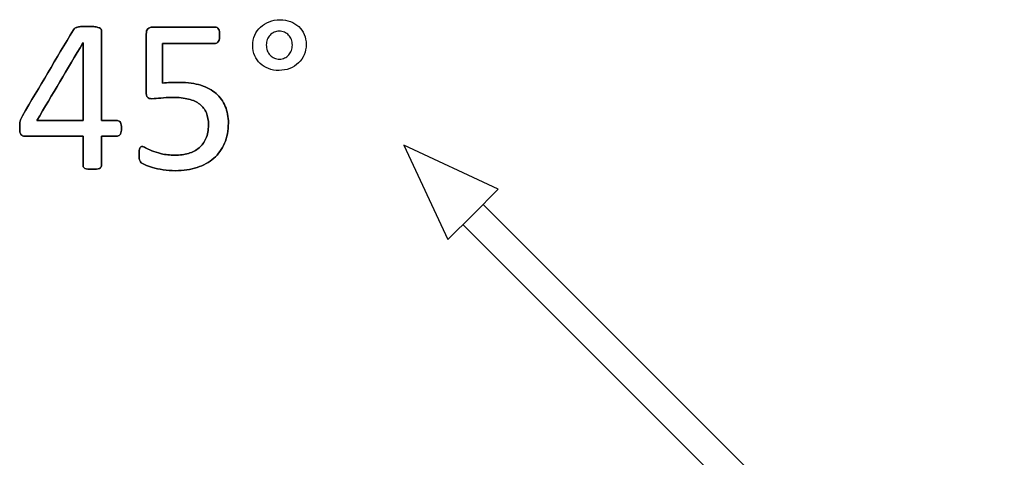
# Model space of a CAD drawing. Header units: inches. Extents: x 0 to 20790, y -12 to 14700.
# Tile 138 of 256: x 680 to 1373, y 12140 to 12448. Entities that reach past the tile are written whole.
import ezdxf

# ---------------------------------------------------------------- set-up
doc = ezdxf.new("R2010")
doc.units = ezdxf.units.IN
doc.layers.add('254', color=7, linetype='Continuous', true_color=0xffffff)

msp = doc.modelspace()

# ---------------------------------------------------------------- linework, layer by layer
at = {"layer": '254', "color": 2, "linetype": 'Continuous', "lineweight": 25}
for p, q in [((950.528, 12359.367), (981.42, 12293.12)), ((1016.775, 12328.476), (950.528, 12359.367)), ((1016.775, 12328.476), (999.097, 12310.798)), ((1372.799, 11951.239), (1006.168, 12317.869)), ((999.097, 12310.798), (981.42, 12293.12)), ((992.026, 12303.727), (1358.657, 11937.097))]:
    msp.add_line(p, q, dxfattribs=at)
for points, knots in [([(880.281, 12423.105), (881.211, 12425.295), (881.701, 12427.661), (881.701, 12432.797), (881.24, 12435.162), (879.393, 12439.49), (878.095, 12441.308), (876.479, 12442.837), (874.835, 12444.337), (872.873, 12445.52), (870.622, 12446.415), (868.372, 12447.28), (865.891, 12447.713), (860.524, 12447.713), (858.014, 12447.251), (853.398, 12445.405), (851.378, 12444.135), (847.932, 12440.976), (846.589, 12439.057), (845.608, 12436.836), (844.656, 12434.585), (844.165, 12432.162), (844.165, 12426.94), (844.627, 12424.545), (846.484, 12420.251), (847.743, 12418.4), (849.387, 12416.87), (851.032, 12415.312), (852.965, 12414.13), (857.443, 12412.443), (859.889, 12412.023), (865.342, 12412.023), (867.853, 12412.485), (872.527, 12414.332), (874.546, 12415.63), (878.023, 12418.933), (879.336, 12420.881), (880.281, 12423.105)], [0, 0, 0, 0, 0.0587249, 0.0587249, 0.1201497, 0.1201497, 0.1815745, 0.1815745, 0.1815745, 0.2402403, 0.2402403, 0.2402403, 0.3043537, 0.3043537, 0.3698608, 0.3698608, 0.435368, 0.435368, 0.5002841, 0.5002841, 0.5002841, 0.5649556, 0.5649556, 0.6303456, 0.6303456, 0.6964808, 0.6964808, 0.6964808, 0.7567141, 0.7567141, 0.8178921, 0.8178921, 0.878426, 0.878426, 0.93896, 0.93896, 1, 1, 1, 1]), ([(751.067, 12367.329), (751.58, 12368.284), (751.84, 12369.611), (751.84, 12373.16), (751.551, 12374.545), (751.032, 12375.439), (750.484, 12376.334), (749.763, 12376.767), (748.897, 12376.795), (745.156, 12376.795), (741.415, 12376.795), (737.674, 12376.795), (737.674, 12397.973), (737.674, 12419.15), (737.674, 12440.789), (737.472, 12441.192), (737.068, 12441.51), (736.635, 12441.856), (736.058, 12442.116), (735.279, 12442.318), (734.529, 12442.52), (733.49, 12442.693), (732.25, 12442.837), (730.98, 12442.952), (729.509, 12443.01), (726.277, 12443.01), (724.95, 12442.981), (723.825, 12442.895), (722.7, 12442.837), (721.748, 12442.693), (720.969, 12442.491), (720.218, 12442.289), (719.584, 12442.029), (718.603, 12441.394), (718.228, 12441.048), (717.968, 12440.644), (706.023, 12420.487), (694.079, 12400.329), (682.134, 12380.171), (681.759, 12379.508), (681.471, 12378.873), (681.211, 12378.267), (680.951, 12377.69), (680.749, 12377.084), (680.576, 12376.42), (680.432, 12375.786), (680.316, 12375.093), (680.288, 12374.314), (680.23, 12373.535), (680.201, 12372.67), (680.201, 12370.477), (680.259, 12369.467), (680.403, 12368.688), (680.518, 12367.938), (680.749, 12367.332), (681.095, 12366.928), (681.413, 12366.524), (681.788, 12366.236), (682.192, 12366.091), (682.625, 12365.918), (683.115, 12365.861), (697.445, 12365.861), (711.14, 12365.861), (724.835, 12365.861), (724.835, 12358.888), (724.835, 12351.916), (724.835, 12344.51), (724.921, 12344.164), (725.094, 12343.905), (725.267, 12343.616), (725.614, 12343.356), (726.104, 12343.154), (726.566, 12342.952), (727.229, 12342.808), (728.066, 12342.693), (728.874, 12342.606), (729.913, 12342.549), (732.423, 12342.549), (733.461, 12342.606), (734.298, 12342.693), (735.106, 12342.808), (735.769, 12342.952), (736.808, 12343.356), (737.154, 12343.616), (737.356, 12343.905), (737.558, 12344.164), (737.674, 12344.51), (737.674, 12351.916), (737.674, 12358.888), (737.674, 12365.861), (741.415, 12365.861), (745.156, 12365.861), (749.82, 12365.861), (750.542, 12366.351), (751.067, 12367.329)], [0, 0, 0, 0, 0.0134636, 0.0134636, 0.0280682, 0.0280682, 0.0280682, 0.0369647, 0.0369647, 0.0369647, 0.0747089, 0.0747089, 0.0747089, 0.2883661, 0.2883661, 0.2930235, 0.2930235, 0.2930235, 0.2996735, 0.2996735, 0.2996735, 0.3100192, 0.3100192, 0.3100192, 0.324882, 0.324882, 0.3387198, 0.3387198, 0.3387198, 0.3484479, 0.3484479, 0.3484479, 0.3553114, 0.3553114, 0.3621749, 0.3621749, 0.3621749, 0.5998766, 0.5998766, 0.5998766, 0.6070367, 0.6070367, 0.6070367, 0.6136473, 0.6136473, 0.6136473, 0.6208468, 0.6208468, 0.6208468, 0.6296345, 0.6296345, 0.6410851, 0.6410851, 0.6410851, 0.6475721, 0.6475721, 0.6475721, 0.6523062, 0.6523062, 0.6523062, 0.6576748, 0.6576748, 0.7735072, 0.7735072, 0.7735072, 0.8422943, 0.8422943, 0.8465638, 0.8465638, 0.8465638, 0.8507713, 0.8507713, 0.8507713, 0.8574235, 0.8574235, 0.8574235, 0.8675047, 0.8675047, 0.878306, 0.878306, 0.878306, 0.8850484, 0.8850484, 0.8917908, 0.8917908, 0.8917908, 0.8954436, 0.8954436, 0.9542932, 0.9542932, 0.9542932, 0.9909529, 0.9909529, 1, 1, 1, 1]), ([(720.969, 12442.491), (720.218, 12442.289), (719.584, 12442.029), (718.603, 12441.394), (718.228, 12441.048), (717.968, 12440.644)], [0, 0, 0, 0, 0.5, 0.5, 1, 1, 1, 1]), ([(732.25, 12442.837), (730.98, 12442.952), (729.509, 12443.01), (726.277, 12443.01), (724.95, 12442.981), (723.825, 12442.895)], [0, 0, 0, 0, 0.5178571, 0.5178571, 1, 1, 1, 1]), ([(737.674, 12376.795), (737.674, 12397.973), (737.674, 12419.15), (737.674, 12440.789), (737.472, 12441.192), (737.068, 12441.51)], [0, 0, 0, 0, 0.9786667, 0.9786667, 1, 1, 1, 1]), ([(824.303, 12360.788), (826.104, 12364.937), (826.999, 12369.669), (826.999, 12379.306), (826.277, 12383.229), (823.334, 12390.327), (821.199, 12393.328), (815.472, 12398.302), (811.938, 12400.223), (803.421, 12402.946), (798.464, 12403.628), (790.299, 12403.628), (788.135, 12403.599), (786.26, 12403.541), (784.385, 12403.512), (782.567, 12403.339), (780.749, 12403.079), (780.749, 12412.389), (780.749, 12421.698), (780.749, 12431.008), (793.136, 12431.008), (805.523, 12431.008), (818.833, 12431.008), (819.555, 12431.527), (820.074, 12432.566), (820.593, 12433.576), (820.853, 12435.018), (820.853, 12437.846), (820.767, 12438.682), (820.651, 12439.404), (820.507, 12440.125), (820.334, 12440.702), (819.814, 12441.625), (819.497, 12441.971), (819.122, 12442.202), (818.718, 12442.433), (818.314, 12442.549), (803.215, 12442.549), (788.52, 12442.549), (772.353, 12442.549), (771.199, 12442.145), (769.613, 12440.5), (769.209, 12439.259), (769.209, 12424.045), (769.209, 12410.533), (769.209, 12395.116), (769.526, 12393.847), (770.132, 12393.154), (770.767, 12392.491), (771.776, 12392.173), (775.181, 12392.173), (777.258, 12392.318), (779.537, 12392.635), (781.788, 12392.924), (784.471, 12393.097), (792.001, 12393.097), (795.81, 12392.693), (798.984, 12391.885), (802.186, 12391.106), (804.812, 12389.894), (808.966, 12386.663), (810.495, 12384.643), (812.501, 12379.773), (813.005, 12376.969), (813.005, 12369.986), (812.4, 12366.755), (810.023, 12361.48), (808.418, 12359.282), (804.249, 12355.808), (801.782, 12354.522), (796.035, 12352.897), (792.896, 12352.473), (785.769, 12352.473), (782.567, 12352.791), (779.884, 12353.483), (777.172, 12354.147), (774.921, 12354.839), (771.286, 12356.34), (769.843, 12357.032), (768.747, 12357.667), (767.679, 12358.302), (766.872, 12358.619), (766.006, 12358.619), (765.689, 12358.532), (765.4, 12358.33), (765.14, 12358.1), (764.881, 12357.782), (764.477, 12356.917), (764.333, 12356.368), (764.246, 12355.676), (764.188, 12354.984), (764.131, 12354.176), (764.131, 12352.387), (764.16, 12351.608), (764.277, 12350.252), (764.361, 12349.704), (764.477, 12349.271), (764.621, 12348.838), (764.765, 12348.463), (764.91, 12348.175), (765.054, 12347.857), (765.342, 12347.511), (765.718, 12347.165), (766.093, 12346.79), (766.987, 12346.328), (768.372, 12345.693), (769.757, 12345.087), (771.517, 12344.453), (775.844, 12343.183), (778.297, 12342.635), (783.836, 12341.77), (786.75, 12341.539), (795.377, 12341.539), (800.426, 12342.289), (809.477, 12345.287), (813.409, 12347.424), (819.971, 12353.123), (822.498, 12356.628), (824.303, 12360.788)], [0, 0, 0, 0, 0.0348574, 0.0348574, 0.0629318, 0.0629318, 0.0910061, 0.0910061, 0.1192213, 0.1192213, 0.1476666, 0.1476666, 0.1598779, 0.1598779, 0.1598779, 0.1722223, 0.1722223, 0.1722223, 0.2345236, 0.2345236, 0.2345236, 0.3174204, 0.3174204, 0.323599, 0.323599, 0.323599, 0.3334274, 0.3334274, 0.3386487, 0.3386487, 0.3386487, 0.3427899, 0.3427899, 0.3469311, 0.3469311, 0.3469311, 0.3497779, 0.3497779, 0.4533469, 0.4533469, 0.4637173, 0.4637173, 0.4744648, 0.4744648, 0.5597763, 0.5597763, 0.5717989, 0.5717989, 0.5717989, 0.5793204, 0.5793204, 0.5895495, 0.5895495, 0.5895495, 0.6077166, 0.6077166, 0.6330505, 0.6330505, 0.6330505, 0.6526804, 0.6526804, 0.6723102, 0.6723102, 0.6916617, 0.6916617, 0.7148834, 0.7148834, 0.7383175, 0.7383175, 0.7619124, 0.7619124, 0.785791, 0.785791, 0.8114754, 0.8114754, 0.8114754, 0.8278023, 0.8278023, 0.8441292, 0.8441292, 0.8441292, 0.8500784, 0.8500784, 0.8546278, 0.8546278, 0.8546278, 0.8574696, 0.8574696, 0.8603114, 0.8603114, 0.8603114, 0.8657953, 0.8657953, 0.8716448, 0.8716448, 0.8777467, 0.8777467, 0.8777467, 0.8804848, 0.8804848, 0.8804848, 0.883505, 0.883505, 0.883505, 0.8905742, 0.8905742, 0.8905742, 0.9036517, 0.9036517, 0.9167292, 0.9167292, 0.9298068, 0.9298068, 0.953273, 0.953273, 0.9766949, 0.9766949, 1, 1, 1, 1]), ([(819.122, 12442.202), (818.718, 12442.433), (818.314, 12442.549), (803.215, 12442.549), (788.52, 12442.549), (772.353, 12442.549), (771.199, 12442.145), (769.613, 12440.5), (769.209, 12439.259), (769.209, 12424.045), (769.209, 12410.533), (769.209, 12395.116), (769.526, 12393.847), (770.132, 12393.154)], [0, 0, 0, 0, 0.0126598, 0.0126598, 0.473237, 0.473237, 0.519355, 0.519355, 0.5671495, 0.5671495, 0.946535, 0.946535, 1, 1, 1, 1]), ([(820.651, 12439.404), (820.507, 12440.125), (820.334, 12440.702), (819.814, 12441.625), (819.497, 12441.971), (819.122, 12442.202)], [0, 0, 0, 0, 0.5, 0.5, 1, 1, 1, 1]), ([(820.074, 12432.566), (820.593, 12433.576), (820.853, 12435.018), (820.853, 12437.846), (820.767, 12438.682), (820.651, 12439.404)], [0, 0, 0, 0, 0.6530612, 0.6530612, 1, 1, 1, 1]), ([(871.315, 12433.749), (871.776, 12432.537), (872.007, 12431.239), (872.007, 12428.469), (871.776, 12427.199), (870.853, 12424.834), (870.218, 12423.795), (869.439, 12422.9), (868.632, 12422.006), (867.679, 12421.285), (866.583, 12420.794), (865.487, 12420.275), (864.304, 12420.015), (861.736, 12420.015), (860.495, 12420.246), (858.187, 12421.227), (857.206, 12421.92), (856.341, 12422.785), (855.504, 12423.651), (854.84, 12424.718), (853.908, 12427.167), (853.686, 12428.527), (853.686, 12431.354), (853.917, 12432.595), (854.84, 12434.961), (855.504, 12435.999), (857.12, 12437.73), (858.101, 12438.423), (860.293, 12439.404), (861.505, 12439.634), (864.102, 12439.634), (865.342, 12439.404), (867.593, 12438.423), (868.574, 12437.73), (869.382, 12436.865), (870.218, 12435.999), (870.853, 12434.961), (871.315, 12433.749)], [0, 0, 0, 0, 0.0651434, 0.0651434, 0.1302867, 0.1302867, 0.1954301, 0.1954301, 0.1954301, 0.2558885, 0.2558885, 0.2558885, 0.3168823, 0.3168823, 0.3851372, 0.3851372, 0.4533921, 0.4533921, 0.4533921, 0.5178802, 0.5178802, 0.583711, 0.583711, 0.641946, 0.641946, 0.700181, 0.700181, 0.758416, 0.758416, 0.816651, 0.816651, 0.8775331, 0.8775331, 0.9384151, 0.9384151, 0.9384151, 1, 1, 1, 1]), ([(780.749, 12431.008), (793.136, 12431.008), (805.523, 12431.008), (818.833, 12431.008), (819.555, 12431.527), (820.074, 12432.566)], [0, 0, 0, 0, 0.9306358, 0.9306358, 1, 1, 1, 1]), ([(724.662, 12431.412), (724.719, 12431.412), (724.777, 12431.412), (724.835, 12431.412), (724.835, 12413.206), (724.835, 12395.001), (724.835, 12376.795), (713.986, 12376.795), (703.138, 12376.795), (692.29, 12376.795), (703.08, 12395.001), (713.871, 12413.206), (724.662, 12431.412)], [0, 0, 0, 0, 0.0011478, 0.0011478, 0.0011478, 0.3632691, 0.3632691, 0.3632691, 0.5790497, 0.5790497, 0.5790497, 1, 1, 1, 1]), ([(824.315, 12360.783), (826.104, 12364.937), (826.999, 12369.669), (826.999, 12379.306), (826.277, 12383.229), (823.334, 12390.327), (821.199, 12393.328), (815.472, 12398.302), (811.938, 12400.223), (803.421, 12402.946), (798.464, 12403.628), (790.299, 12403.628), (788.135, 12403.599), (786.26, 12403.541)], [0, 0, 0, 0, 0.2180252, 0.2180252, 0.3936238, 0.3936238, 0.5692224, 0.5692224, 0.7457021, 0.7457021, 0.9236208, 0.9236208, 1, 1, 1, 1]), ([(770.132, 12393.154), (770.767, 12392.491), (771.776, 12392.173), (775.181, 12392.173), (777.258, 12392.318), (779.537, 12392.635)], [0, 0, 0, 0, 0.4237288, 0.4237288, 1, 1, 1, 1]), ([(779.537, 12392.635), (781.788, 12392.924), (784.471, 12393.097), (792.001, 12393.097), (795.81, 12392.693), (798.984, 12391.885)], [0, 0, 0, 0, 0.4176245, 0.4176245, 1, 1, 1, 1]), ([(798.984, 12391.885), (802.186, 12391.106), (804.812, 12389.894), (808.966, 12386.663), (810.495, 12384.643), (812.501, 12379.773), (813.005, 12376.969), (813.005, 12369.986), (812.4, 12366.755), (810.023, 12361.48), (808.418, 12359.282), (804.249, 12355.808), (801.782, 12354.522), (796.035, 12352.897), (792.896, 12352.473), (785.769, 12352.473), (782.567, 12352.791), (779.884, 12353.483)], [0, 0, 0, 0, 0.1100175, 0.1100175, 0.2200351, 0.2200351, 0.3284922, 0.3284922, 0.4586408, 0.4586408, 0.5899793, 0.5899793, 0.7222193, 0.7222193, 0.8560489, 0.8560489, 1, 1, 1, 1]), ([(680.288, 12374.314), (680.23, 12373.535), (680.201, 12372.67), (680.201, 12370.477), (680.259, 12369.467), (680.403, 12368.688)], [0, 0, 0, 0, 0.4342105, 0.4342105, 1, 1, 1, 1]), ([(751.061, 12367.332), (751.58, 12368.284), (751.84, 12369.611), (751.84, 12373.16), (751.551, 12374.545), (751.032, 12375.439)], [0, 0, 0, 0, 0.4796748, 0.4796748, 1, 1, 1, 1]), ([(682.192, 12366.091), (682.625, 12365.918), (683.115, 12365.861), (697.445, 12365.861), (711.14, 12365.861), (724.835, 12365.861)], [0, 0, 0, 0, 0.0442953, 0.0442953, 1, 1, 1, 1]), ([(724.835, 12365.861), (724.835, 12358.888), (724.835, 12351.916), (724.835, 12344.51), (724.921, 12344.164), (725.094, 12343.905)], [0, 0, 0, 0, 0.9415584, 0.9415584, 1, 1, 1, 1]), ([(737.356, 12343.905), (737.558, 12344.164), (737.674, 12344.51), (737.674, 12351.916), (737.674, 12358.888), (737.674, 12365.861)], [0, 0, 0, 0, 0.0584416, 0.0584416, 1, 1, 1, 1]), ([(737.674, 12365.861), (741.415, 12365.861), (745.156, 12365.861), (749.82, 12365.861), (750.542, 12366.351), (751.061, 12367.332)], [0, 0, 0, 0, 0.8020619, 0.8020619, 1, 1, 1, 1]), ([(765.4, 12358.33), (765.14, 12358.1), (764.881, 12357.782), (764.477, 12356.917), (764.333, 12356.368), (764.246, 12355.676)], [0, 0, 0, 0, 0.5, 0.5, 1, 1, 1, 1]), ([(768.747, 12357.667), (767.679, 12358.302), (766.872, 12358.619), (766.006, 12358.619), (765.689, 12358.532), (765.4, 12358.33)], [0, 0, 0, 0, 0.5666667, 0.5666667, 1, 1, 1, 1]), ([(768.372, 12345.693), (769.757, 12345.087), (771.517, 12344.453), (775.844, 12343.183), (778.297, 12342.635), (783.836, 12341.77), (786.75, 12341.539), (795.377, 12341.539), (800.426, 12342.289), (809.477, 12345.287), (813.409, 12347.424), (819.971, 12353.123), (822.498, 12356.628), (824.315, 12360.783)], [0, 0, 0, 0, 0.1195104, 0.1195104, 0.2390207, 0.2390207, 0.3585311, 0.3585311, 0.5729796, 0.5729796, 0.787024, 0.787024, 1, 1, 1, 1]), ([(779.884, 12353.483), (777.172, 12354.147), (774.921, 12354.839), (771.286, 12356.34), (769.843, 12357.032), (768.747, 12357.667)], [0, 0, 0, 0, 0.5, 0.5, 1, 1, 1, 1]), ([(764.246, 12355.676), (764.188, 12354.984), (764.131, 12354.176), (764.131, 12352.387), (764.16, 12351.608), (764.277, 12350.252), (764.361, 12349.704), (764.477, 12349.271)], [0, 0, 0, 0, 0.3145278, 0.3145278, 0.6500241, 0.6500241, 1, 1, 1, 1]), ([(728.066, 12342.693), (728.874, 12342.606), (729.913, 12342.549), (732.423, 12342.549), (733.461, 12342.606), (734.298, 12342.693)], [0, 0, 0, 0, 0.4827586, 0.4827586, 1, 1, 1, 1]), ([(734.298, 12342.693), (735.106, 12342.808), (735.769, 12342.952), (736.808, 12343.356), (737.154, 12343.616), (737.356, 12343.905)], [0, 0, 0, 0, 0.5, 0.5, 1, 1, 1, 1])]:
    msp.add_open_spline(points, degree=3, knots=knots, dxfattribs=at)
for points in [[(717.968, 12440.644), (706.023, 12420.487), (694.079, 12400.329), (682.134, 12380.171)], [(723.825, 12442.895), (722.7, 12442.837), (721.748, 12442.693), (720.969, 12442.491)], [(735.279, 12442.318), (734.529, 12442.52), (733.49, 12442.693), (732.25, 12442.837)], [(737.068, 12441.51), (736.635, 12441.856), (736.058, 12442.116), (735.279, 12442.318)], [(692.29, 12376.795), (703.08, 12395.001), (713.871, 12413.206), (724.662, 12431.412)], [(724.662, 12431.412), (724.719, 12431.412), (724.777, 12431.412), (724.835, 12431.412)], [(724.835, 12431.412), (724.835, 12413.206), (724.835, 12395.001), (724.835, 12376.795)], [(780.749, 12403.079), (780.749, 12412.389), (780.749, 12421.698), (780.749, 12431.008)], [(786.26, 12403.541), (784.385, 12403.512), (782.567, 12403.339), (780.749, 12403.079)], [(681.211, 12378.267), (680.951, 12377.69), (680.749, 12377.084), (680.576, 12376.42)], [(682.134, 12380.171), (681.759, 12379.508), (681.471, 12378.873), (681.211, 12378.267)], [(724.835, 12376.795), (713.986, 12376.795), (703.138, 12376.795), (692.29, 12376.795)], [(748.897, 12376.795), (745.156, 12376.795), (741.415, 12376.795), (737.674, 12376.795)], [(751.032, 12375.439), (750.484, 12376.334), (749.763, 12376.767), (748.897, 12376.795)], [(680.576, 12376.42), (680.432, 12375.786), (680.316, 12375.093), (680.288, 12374.314)], [(680.403, 12368.688), (680.518, 12367.938), (680.749, 12367.332), (681.095, 12366.928)], [(681.095, 12366.928), (681.413, 12366.524), (681.788, 12366.236), (682.192, 12366.091)], [(764.477, 12349.271), (764.621, 12348.838), (764.765, 12348.463), (764.91, 12348.175)], [(725.094, 12343.905), (725.267, 12343.616), (725.614, 12343.356), (726.104, 12343.154)], [(726.104, 12343.154), (726.566, 12342.952), (727.229, 12342.808), (728.066, 12342.693)], [(764.91, 12348.175), (765.054, 12347.857), (765.342, 12347.511), (765.718, 12347.165)], [(765.718, 12347.165), (766.093, 12346.79), (766.987, 12346.328), (768.372, 12345.693)]]:
    msp.add_open_spline(points, degree=3, dxfattribs=at)

doc.saveas('drawing.dxf')
